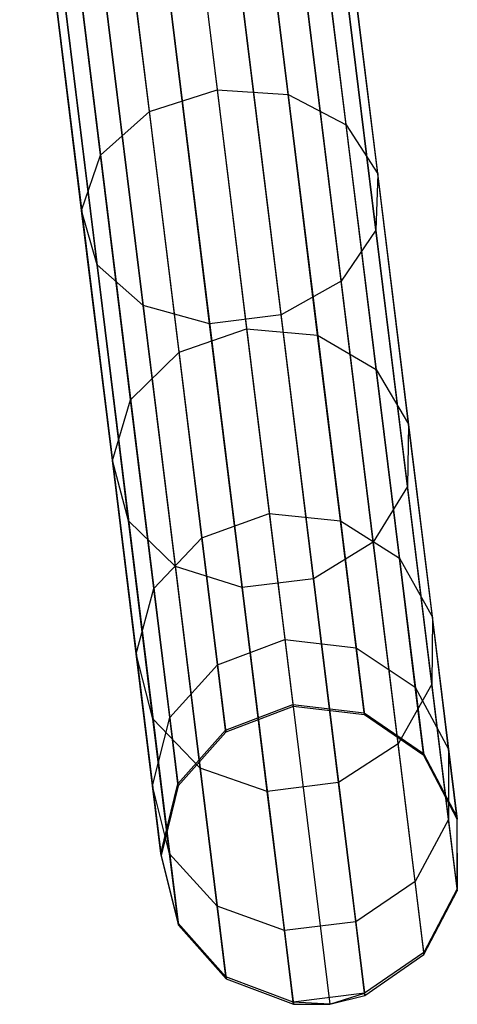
# Model space of a CAD drawing. Extents: x -91 to 91, y -91 to 262.
# Tile 115 of 256: x 9.1 to 12.01, y -90.41 to -83.86. Entities that reach past the tile are written whole.
import ezdxf

# ---------------------------------------------------------------- set-up
doc = ezdxf.new("R2010")
doc.units = 0
doc.header["$LTSCALE"] = 25.4
doc.layers.get('0').update_dxf_attribs({"linetype": 'CONTINUOUS'})

# ---------------------------------------------------------------- blocks, each defined once
blk = doc.blocks.new('ETE0_STL_1')
at = {"color": 0}
for p, q in [((9.9759, -80.7942, 301.333), (10.9171, -88.4284, 191.333)), ((9.9759, -80.7942, 301.333), (10.9171, -88.4284, 191.333)), ((10.4511, -80.8507, 301.341), (11.3923, -88.4849, 191.341)), ((10.4511, -80.8507, 301.341), (11.3923, -88.4849, 191.341)), ((9.5287, -80.9645, 301.341), (10.4698, -88.5986, 191.341)), ((9.5287, -80.9645, 301.341), (10.4698, -88.5986, 191.341)), ((10.8454, -81.1211, 301.3631), (11.7866, -88.7553, 191.3631)), ((10.8454, -81.1211, 301.3631), (11.7866, -88.7553, 191.3631)), ((9.2118, -81.3225, 301.3631), (10.153, -88.9567, 191.3631)), ((9.2118, -81.3225, 301.3631), (10.153, -88.9567, 191.3631)), ((11.0685, -81.5435, 301.3943), (12.0097, -89.1776, 191.3943)), ((11.0685, -81.5435, 301.3943), (12.0097, -89.1776, 191.3943)), ((9.098, -81.7864, 301.3943), (10.0392, -89.4205, 191.3943)), ((9.098, -81.7864, 301.3943), (10.0392, -89.4205, 191.3943)), ((11.0693, -82.0209, 301.4275), (12.0104, -89.6551, 191.4275)), ((11.0693, -82.0209, 301.4275), (12.0104, -89.6551, 191.4275)), ((9.2133, -82.2498, 301.4275), (10.1544, -89.8839, 191.4275)), ((9.2133, -82.2498, 301.4275), (10.1544, -89.8839, 191.4275)), ((10.1754, -82.4119, 176.0504), (10.4116, -84.3282, 178.1209)), ((10.1754, -82.4119, 176.0504), (10.4116, -84.3282, 178.1209)), ((10.8838, -84.36, 178.0493), (10.6461, -82.4321, 175.9662)), ((10.8838, -84.36, 178.0493), (10.6461, -82.4321, 175.9662)), ((10.8475, -82.4442, 301.455), (11.7886, -90.0784, 191.455)), ((10.8475, -82.4442, 301.455), (11.7886, -90.0784, 191.455)), ((9.9613, -84.4737, 178.0493), (9.7236, -82.5459, 175.9662)), ((9.9613, -84.4737, 178.0493), (9.7236, -82.5459, 175.9662)), ((9.5312, -82.6065, 301.455), (10.4723, -90.2406, 191.455)), ((9.5312, -82.6065, 301.455), (10.4723, -90.2406, 191.455)), ((11.2696, -84.5619, 177.8507), (11.028, -82.602, 175.7331)), ((11.2696, -84.5619, 177.8507), (11.028, -82.602, 175.7331)), ((10.454, -82.7163, 301.4705), (11.3952, -90.3504, 191.4705)), ((10.454, -82.7163, 301.4705), (11.3952, -90.3504, 191.4705)), ((9.636, -84.7633, 177.8507), (9.3944, -82.8034, 175.7331)), ((9.636, -84.7633, 177.8507), (9.3944, -82.8034, 175.7331)), ((9.979, -82.7748, 301.4705), (10.9201, -90.409, 191.4705)), ((9.979, -82.7748, 301.4705), (10.9201, -90.409, 191.4705)), ((10.22, -82.7743, 301.4725), (11.1612, -90.4085, 191.4725)), ((10.22, -82.7743, 301.4725), (11.1612, -90.4085, 191.4725)), ((11.4808, -84.8877, 177.5707), (11.2336, -82.8826, 175.4043)), ((11.4808, -84.8877, 177.5707), (11.2336, -82.8826, 175.4043)), ((9.5103, -85.1306, 177.5707), (9.2631, -83.1256, 175.4043)), ((9.5103, -85.1306, 177.5707), (9.2631, -83.1256, 175.4043)), ((11.4689, -85.2626, 177.2735), (11.2158, -83.2097, 175.0553)), ((11.4689, -85.2626, 177.2735), (11.2158, -83.2097, 175.0553)), ((9.6129, -85.4914, 177.2735), (9.3598, -83.4385, 175.0553)), ((9.6129, -85.4914, 177.2735), (9.3598, -83.4385, 175.0553)), ((11.2366, -85.6009, 177.0271), (10.9787, -83.5082, 174.7659)), ((11.2366, -85.6009, 177.0271), (10.9787, -83.5082, 174.7659)), ((9.9204, -85.7632, 177.0271), (9.6624, -83.6705, 174.7659)), ((9.9204, -85.7632, 177.0271), (9.6624, -83.6705, 174.7659)), ((10.8373, -85.825, 176.8879), (10.5765, -83.7098, 174.6025)), ((10.8373, -85.825, 176.8879), (10.5765, -83.7098, 174.6025)), ((10.3622, -85.8835, 176.8879), (10.1015, -83.7684, 174.6025)), ((10.3622, -85.8835, 176.8879), (10.1015, -83.7684, 174.6025)), ((9.9613, -84.4737, 178.0493), (10.4116, -84.3282, 178.1209)), ((9.9613, -84.4737, 178.0493), (10.4116, -84.3282, 178.1209)), ((10.4116, -84.3282, 178.1209), (10.8838, -84.36, 178.0493)), ((10.4116, -84.3282, 178.1209), (10.6076, -85.9179, 180.4554)), ((10.4116, -84.3282, 178.1209), (10.8838, -84.36, 178.0493)), ((10.4116, -84.3282, 178.1209), (10.6076, -85.9179, 180.4554)), ((10.8838, -84.36, 178.0493), (11.2696, -84.5619, 177.8507)), ((11.0809, -85.9593, 180.3979), (10.8838, -84.36, 178.0493)), ((11.0809, -85.9593, 180.3979), (10.8838, -84.36, 178.0493)), ((10.8838, -84.36, 178.0493), (11.2696, -84.5619, 177.8507)), ((9.636, -84.7633, 177.8507), (9.9613, -84.4737, 178.0493)), ((9.636, -84.7633, 177.8507), (9.9613, -84.4737, 178.0493)), ((10.1585, -86.073, 180.3979), (9.9613, -84.4737, 178.0493)), ((10.1585, -86.073, 180.3979), (9.9613, -84.4737, 178.0493)), ((11.2696, -84.5619, 177.8507), (11.4808, -84.8877, 177.5707)), ((11.4701, -86.1878, 180.2383), (11.2696, -84.5619, 177.8507)), ((11.4701, -86.1878, 180.2383), (11.2696, -84.5619, 177.8507)), ((11.2696, -84.5619, 177.8507), (11.4808, -84.8877, 177.5707)), ((9.5103, -85.1306, 177.5707), (9.636, -84.7633, 177.8507)), ((9.5103, -85.1306, 177.5707), (9.636, -84.7633, 177.8507)), ((9.8365, -86.3892, 180.2383), (9.636, -84.7633, 177.8507)), ((9.8365, -86.3892, 180.2383), (9.636, -84.7633, 177.8507)), ((11.4808, -84.8877, 177.5707), (11.4689, -85.2626, 177.2735)), ((11.4808, -84.8877, 177.5707), (11.4689, -85.2626, 177.2735)), ((11.6858, -86.551, 180.0133), (11.4808, -84.8877, 177.5707)), ((11.6858, -86.551, 180.0133), (11.4808, -84.8877, 177.5707)), ((9.6129, -85.4914, 177.2735), (9.5103, -85.1306, 177.5707)), ((9.7153, -86.7939, 180.0133), (9.5103, -85.1306, 177.5707)), ((9.6129, -85.4914, 177.2735), (9.5103, -85.1306, 177.5707)), ((9.7153, -86.7939, 180.0133), (9.5103, -85.1306, 177.5707)), ((11.4689, -85.2626, 177.2735), (11.2366, -85.6009, 177.0271)), ((11.4689, -85.2626, 177.2735), (11.2366, -85.6009, 177.0271)), ((11.6788, -86.9657, 179.7744), (11.4689, -85.2626, 177.2735)), ((11.6788, -86.9657, 179.7744), (11.4689, -85.2626, 177.2735)), ((9.9204, -85.7632, 177.0271), (9.6129, -85.4914, 177.2735)), ((9.8229, -87.1945, 179.7744), (9.6129, -85.4914, 177.2735)), ((9.9204, -85.7632, 177.0271), (9.6129, -85.4914, 177.2735)), ((9.8229, -87.1945, 179.7744), (9.6129, -85.4914, 177.2735)), ((11.2366, -85.6009, 177.0271), (10.8373, -85.825, 176.8879)), ((11.2366, -85.6009, 177.0271), (10.8373, -85.825, 176.8879)), ((11.4507, -87.3369, 179.5764), (11.2366, -85.6009, 177.0271)), ((11.4507, -87.3369, 179.5764), (11.2366, -85.6009, 177.0271)), ((10.3622, -85.8835, 176.8879), (9.9204, -85.7632, 177.0271)), ((10.1344, -87.4991, 179.5764), (9.9204, -85.7632, 177.0271)), ((10.3622, -85.8835, 176.8879), (9.9204, -85.7632, 177.0271)), ((10.1344, -87.4991, 179.5764), (9.9204, -85.7632, 177.0271)), ((10.8373, -85.825, 176.8879), (10.3622, -85.8835, 176.8879)), ((10.8373, -85.825, 176.8879), (10.3622, -85.8835, 176.8879)), ((11.0536, -87.5796, 179.4646), (10.8373, -85.825, 176.8879)), ((11.0536, -87.5796, 179.4646), (10.8373, -85.825, 176.8879)), ((10.5785, -87.6381, 179.4646), (10.3622, -85.8835, 176.8879)), ((10.5785, -87.6381, 179.4646), (10.3622, -85.8835, 176.8879)), ((10.1585, -86.073, 180.3979), (10.6076, -85.9179, 180.4554)), ((10.1585, -86.073, 180.3979), (10.6076, -85.9179, 180.4554)), ((10.6076, -85.9179, 180.4554), (11.0809, -85.9593, 180.3979)), ((10.6076, -85.9179, 180.4554), (10.7589, -87.1457, 183.002)), ((10.6076, -85.9179, 180.4554), (11.0809, -85.9593, 180.3979)), ((10.6076, -85.9179, 180.4554), (10.7589, -87.1457, 183.002)), ((11.0809, -85.9593, 180.3979), (11.4701, -86.1878, 180.2383)), ((11.2332, -87.1945, 182.9598), (11.0809, -85.9593, 180.3979)), ((11.2332, -87.1945, 182.9598), (11.0809, -85.9593, 180.3979)), ((11.0809, -85.9593, 180.3979), (11.4701, -86.1878, 180.2383)), ((9.8365, -86.3892, 180.2383), (10.1585, -86.073, 180.3979)), ((9.8365, -86.3892, 180.2383), (10.1585, -86.073, 180.3979)), ((10.3107, -87.3082, 182.9598), (10.1585, -86.073, 180.3979)), ((10.3107, -87.3082, 182.9598), (10.1585, -86.073, 180.3979)), ((11.4701, -86.1878, 180.2383), (11.6858, -86.551, 180.0133)), ((11.6249, -87.4434, 182.8428), (11.4701, -86.1878, 180.2383)), ((11.6249, -87.4434, 182.8428), (11.4701, -86.1878, 180.2383)), ((11.4701, -86.1878, 180.2383), (11.6858, -86.551, 180.0133)), ((9.7153, -86.7939, 180.0133), (9.8365, -86.3892, 180.2383)), ((9.7153, -86.7939, 180.0133), (9.8365, -86.3892, 180.2383)), ((9.9913, -87.6448, 182.8428), (9.8365, -86.3892, 180.2383)), ((9.9913, -87.6448, 182.8428), (9.8365, -86.3892, 180.2383)), ((11.6858, -86.551, 180.0133), (11.6788, -86.9657, 179.7744)), ((11.6858, -86.551, 180.0133), (11.6788, -86.9657, 179.7744)), ((11.8442, -87.8355, 182.6778), (11.6858, -86.551, 180.0133)), ((11.8442, -87.8355, 182.6778), (11.6858, -86.551, 180.0133)), ((9.8229, -87.1945, 179.7744), (9.7153, -86.7939, 180.0133)), ((9.8737, -88.0785, 182.6778), (9.7153, -86.7939, 180.0133)), ((9.8229, -87.1945, 179.7744), (9.7153, -86.7939, 180.0133)), ((9.8737, -88.0785, 182.6778), (9.7153, -86.7939, 180.0133)), ((11.6788, -86.9657, 179.7744), (11.4507, -87.3369, 179.5764)), ((11.6788, -86.9657, 179.7744), (11.4507, -87.3369, 179.5764)), ((11.841, -88.281, 182.5026), (11.6788, -86.9657, 179.7744)), ((11.841, -88.281, 182.5026), (11.6788, -86.9657, 179.7744)), ((10.1344, -87.4991, 179.5764), (9.8229, -87.1945, 179.7744)), ((9.985, -88.5098, 182.5026), (9.8229, -87.1945, 179.7744)), ((10.1344, -87.4991, 179.5764), (9.8229, -87.1945, 179.7744)), ((9.985, -88.5098, 182.5026), (9.8229, -87.1945, 179.7744)), ((10.3107, -87.3082, 182.9598), (10.7589, -87.1457, 183.002)), ((10.3107, -87.3082, 182.9598), (10.7589, -87.1457, 183.002)), ((10.7589, -87.1457, 183.002), (11.2332, -87.1945, 182.9598)), ((10.7589, -87.1457, 183.002), (10.8623, -87.9842, 185.7042)), ((10.7589, -87.1457, 183.002), (11.2332, -87.1945, 182.9598)), ((10.7589, -87.1457, 183.002), (10.8623, -87.9842, 185.7042)), ((11.2332, -87.1945, 182.9598), (11.6249, -87.4434, 182.8428)), ((11.3372, -88.0381, 185.6782), (11.2332, -87.1945, 182.9598)), ((11.3372, -88.0381, 185.6782), (11.2332, -87.1945, 182.9598)), ((11.2332, -87.1945, 182.9598), (11.6249, -87.4434, 182.8428)), ((9.9913, -87.6448, 182.8428), (10.3107, -87.3082, 182.9598)), ((9.9913, -87.6448, 182.8428), (10.3107, -87.3082, 182.9598)), ((10.4147, -88.1518, 185.6782), (10.3107, -87.3082, 182.9598)), ((10.4147, -88.1518, 185.6782), (10.3107, -87.3082, 182.9598)), ((11.4507, -87.3369, 179.5764), (11.0536, -87.5796, 179.4646)), ((11.4507, -87.3369, 179.5764), (11.0536, -87.5796, 179.4646)), ((11.6159, -88.6776, 182.3573), (11.4507, -87.3369, 179.5764)), ((11.6159, -88.6776, 182.3573), (11.4507, -87.3369, 179.5764)), ((11.6249, -87.4434, 182.8428), (11.8442, -87.8355, 182.6778)), ((11.7306, -88.3011, 185.6063), (11.6249, -87.4434, 182.8428)), ((11.7306, -88.3011, 185.6063), (11.6249, -87.4434, 182.8428)), ((11.6249, -87.4434, 182.8428), (11.8442, -87.8355, 182.6778)), ((10.5785, -87.6381, 179.4646), (10.1344, -87.4991, 179.5764)), ((10.2997, -88.8399, 182.3573), (10.1344, -87.4991, 179.5764)), ((10.5785, -87.6381, 179.4646), (10.1344, -87.4991, 179.5764)), ((10.2997, -88.8399, 182.3573), (10.1344, -87.4991, 179.5764)), ((11.0536, -87.5796, 179.4646), (10.5785, -87.6381, 179.4646)), ((11.0536, -87.5796, 179.4646), (10.5785, -87.6381, 179.4646)), ((11.2206, -88.9347, 182.2753), (11.0536, -87.5796, 179.4646)), ((11.2206, -88.9347, 182.2753), (11.0536, -87.5796, 179.4646)), ((9.8737, -88.0785, 182.6778), (9.9913, -87.6448, 182.8428)), ((9.8737, -88.0785, 182.6778), (9.9913, -87.6448, 182.8428)), ((10.097, -88.5025, 185.6063), (9.9913, -87.6448, 182.8428)), ((10.097, -88.5025, 185.6063), (9.9913, -87.6448, 182.8428)), ((10.7456, -88.9932, 182.2753), (10.5785, -87.6381, 179.4646)), ((10.7456, -88.9932, 182.2753), (10.5785, -87.6381, 179.4646)), ((11.8442, -87.8355, 182.6778), (11.841, -88.281, 182.5026)), ((11.8442, -87.8355, 182.6778), (11.841, -88.281, 182.5026)), ((11.9524, -88.7129, 185.505), (11.8442, -87.8355, 182.6778)), ((11.9524, -88.7129, 185.505), (11.8442, -87.8355, 182.6778)), ((10.4147, -88.1518, 185.6782), (10.8623, -87.9842, 185.7042)), ((10.4147, -88.1518, 185.6782), (10.8623, -87.9842, 185.7042)), ((10.8623, -87.9842, 185.7042), (11.3372, -88.0381, 185.6782)), ((10.8623, -87.9842, 185.7042), (10.9154, -88.415, 188.5019)), ((10.8623, -87.9842, 185.7042), (11.3372, -88.0381, 185.6782)), ((10.8623, -87.9842, 185.7042), (10.9154, -88.415, 188.5019)), ((11.3372, -88.0381, 185.6782), (11.7306, -88.3011, 185.6063)), ((11.3906, -88.4714, 188.4928), (11.3372, -88.0381, 185.6782)), ((11.3906, -88.4714, 188.4928), (11.3372, -88.0381, 185.6782)), ((11.3372, -88.0381, 185.6782), (11.7306, -88.3011, 185.6063)), ((9.985, -88.5098, 182.5026), (9.8737, -88.0785, 182.6778)), ((9.9819, -88.9559, 185.505), (9.8737, -88.0785, 182.6778)), ((9.985, -88.5098, 182.5026), (9.8737, -88.0785, 182.6778)), ((9.9819, -88.9559, 185.505), (9.8737, -88.0785, 182.6778)), ((10.097, -88.5025, 185.6063), (10.4147, -88.1518, 185.6782)), ((10.097, -88.5025, 185.6063), (10.4147, -88.1518, 185.6782)), ((10.4682, -88.5852, 188.4928), (10.4147, -88.1518, 185.6782)), ((10.4682, -88.5852, 188.4928), (10.4147, -88.1518, 185.6782)), ((11.841, -88.281, 182.5026), (11.6159, -88.6776, 182.3573)), ((11.841, -88.281, 182.5026), (11.6159, -88.6776, 182.3573)), ((11.7306, -88.3011, 185.6063), (11.9524, -88.7129, 185.505)), ((11.7849, -88.7416, 188.4676), (11.7306, -88.3011, 185.6063)), ((11.7849, -88.7416, 188.4676), (11.7306, -88.3011, 185.6063)), ((11.7306, -88.3011, 185.6063), (11.9524, -88.7129, 185.505)), ((11.9517, -89.1793, 185.3974), (11.841, -88.281, 182.5026)), ((11.9517, -89.1793, 185.3974), (11.841, -88.281, 182.5026)), ((10.4682, -88.5852, 188.4928), (10.9154, -88.415, 188.5019)), ((10.4682, -88.5852, 188.4928), (10.9154, -88.415, 188.5019)), ((10.9171, -88.4284, 191.333), (10.4698, -88.5986, 191.341)), ((10.9171, -88.4284, 191.333), (10.4698, -88.5986, 191.341)), ((10.9154, -88.415, 188.5019), (11.3906, -88.4714, 188.4928)), ((10.9171, -88.4284, 191.333), (10.9154, -88.415, 188.5019)), ((10.9171, -88.4284, 191.333), (10.9154, -88.415, 188.5019)), ((10.9154, -88.415, 188.5019), (11.3906, -88.4714, 188.4928)), ((11.3923, -88.4849, 191.341), (10.9171, -88.4284, 191.333)), ((11.3923, -88.4849, 191.341), (10.9171, -88.4284, 191.333)), ((9.9819, -88.9559, 185.505), (10.097, -88.5025, 185.6063)), ((9.9819, -88.9559, 185.505), (10.097, -88.5025, 185.6063)), ((10.2997, -88.8399, 182.3573), (9.985, -88.5098, 182.5026)), ((10.0958, -89.4081, 185.3974), (9.985, -88.5098, 182.5026)), ((10.2997, -88.8399, 182.3573), (9.985, -88.5098, 182.5026)), ((10.0958, -89.4081, 185.3974), (9.985, -88.5098, 182.5026)), ((10.1513, -88.943, 188.4676), (10.097, -88.5025, 185.6063)), ((10.1513, -88.943, 188.4676), (10.097, -88.5025, 185.6063)), ((11.3906, -88.4714, 188.4928), (11.7849, -88.7416, 188.4676)), ((11.3923, -88.4849, 191.341), (11.3906, -88.4714, 188.4928)), ((11.3923, -88.4849, 191.341), (11.3906, -88.4714, 188.4928)), ((11.3906, -88.4714, 188.4928), (11.7849, -88.7416, 188.4676)), ((11.7866, -88.7553, 191.3631), (11.3923, -88.4849, 191.341)), ((11.7866, -88.7553, 191.3631), (11.3923, -88.4849, 191.341)), ((10.1513, -88.943, 188.4676), (10.4682, -88.5852, 188.4928)), ((10.1513, -88.943, 188.4676), (10.4682, -88.5852, 188.4928)), ((10.4698, -88.5986, 191.341), (10.153, -88.9567, 191.3631)), ((10.4698, -88.5986, 191.341), (10.153, -88.9567, 191.3631)), ((10.4698, -88.5986, 191.341), (10.4682, -88.5852, 188.4928)), ((10.4698, -88.5986, 191.341), (10.4682, -88.5852, 188.4928)), ((11.6159, -88.6776, 182.3573), (11.2206, -88.9347, 182.2753)), ((11.6159, -88.6776, 182.3573), (11.2206, -88.9347, 182.2753)), ((11.7288, -89.5934, 185.3081), (11.6159, -88.6776, 182.3573)), ((11.7288, -89.5934, 185.3081), (11.6159, -88.6776, 182.3573)), ((11.7849, -88.7416, 188.4676), (12.0079, -89.1636, 188.4322)), ((11.7866, -88.7553, 191.3631), (11.7849, -88.7416, 188.4676)), ((11.7866, -88.7553, 191.3631), (11.7849, -88.7416, 188.4676)), ((11.7849, -88.7416, 188.4676), (12.0079, -89.1636, 188.4322)), ((12.0097, -89.1776, 191.3943), (11.7866, -88.7553, 191.3631)), ((12.0097, -89.1776, 191.3943), (11.7866, -88.7553, 191.3631)), ((11.9524, -88.7129, 185.505), (11.9517, -89.1793, 185.3974)), ((11.9524, -88.7129, 185.505), (11.9517, -89.1793, 185.3974)), ((12.0079, -89.1636, 188.4322), (11.9524, -88.7129, 185.505)), ((12.0079, -89.1636, 188.4322), (11.9524, -88.7129, 185.505)), ((10.7456, -88.9932, 182.2753), (10.2997, -88.8399, 182.3573)), ((10.4126, -89.7556, 185.3081), (10.2997, -88.8399, 182.3573)), ((10.7456, -88.9932, 182.2753), (10.2997, -88.8399, 182.3573)), ((10.4126, -89.7556, 185.3081), (10.2997, -88.8399, 182.3573)), ((10.0958, -89.4081, 185.3974), (9.9819, -88.9559, 185.505)), ((10.0374, -89.4065, 188.4322), (9.9819, -88.9559, 185.505)), ((10.0958, -89.4081, 185.3974), (9.9819, -88.9559, 185.505)), ((10.0374, -89.4065, 188.4322), (9.9819, -88.9559, 185.505)), ((10.0374, -89.4065, 188.4322), (10.1513, -88.943, 188.4676)), ((10.0374, -89.4065, 188.4322), (10.1513, -88.943, 188.4676)), ((10.153, -88.9567, 191.3631), (10.0392, -89.4205, 191.3943)), ((10.153, -88.9567, 191.3631), (10.0392, -89.4205, 191.3943)), ((10.153, -88.9567, 191.3631), (10.1513, -88.943, 188.4676)), ((10.153, -88.9567, 191.3631), (10.1513, -88.943, 188.4676)), ((11.2206, -88.9347, 182.2753), (10.7456, -88.9932, 182.2753)), ((11.2206, -88.9347, 182.2753), (10.7456, -88.9932, 182.2753)), ((11.3347, -89.8602, 185.2578), (11.2206, -88.9347, 182.2753)), ((11.3347, -89.8602, 185.2578), (11.2206, -88.9347, 182.2753)), ((10.8597, -89.9188, 185.2578), (10.7456, -88.9932, 182.2753)), ((10.8597, -89.9188, 185.2578), (10.7456, -88.9932, 182.2753)), ((12.0079, -89.1636, 188.4322), (12.0086, -89.6408, 188.3945)), ((12.0097, -89.1776, 191.3943), (12.0079, -89.1636, 188.4322)), ((12.0097, -89.1776, 191.3943), (12.0079, -89.1636, 188.4322)), ((12.0079, -89.1636, 188.4322), (12.0086, -89.6408, 188.3945)), ((11.9517, -89.1793, 185.3974), (11.7288, -89.5934, 185.3081)), ((11.9517, -89.1793, 185.3974), (11.7288, -89.5934, 185.3081)), ((12.0086, -89.6408, 188.3945), (11.9517, -89.1793, 185.3974)), ((12.0086, -89.6408, 188.3945), (11.9517, -89.1793, 185.3974)), ((12.0104, -89.6551, 191.4275), (12.0097, -89.1776, 191.3943)), ((12.0104, -89.6551, 191.4275), (12.0097, -89.1776, 191.3943)), ((10.1527, -89.8696, 188.3945), (10.0374, -89.4065, 188.4322)), ((10.0392, -89.4205, 191.3943), (10.0374, -89.4065, 188.4322)), ((10.1527, -89.8696, 188.3945), (10.0374, -89.4065, 188.4322)), ((10.0392, -89.4205, 191.3943), (10.0374, -89.4065, 188.4322)), ((10.0392, -89.4205, 191.3943), (10.1544, -89.8839, 191.4275)), ((10.0392, -89.4205, 191.3943), (10.1544, -89.8839, 191.4275)), ((10.4126, -89.7556, 185.3081), (10.0958, -89.4081, 185.3974)), ((10.1527, -89.8696, 188.3945), (10.0958, -89.4081, 185.3974)), ((10.4126, -89.7556, 185.3081), (10.0958, -89.4081, 185.3974)), ((10.1527, -89.8696, 188.3945), (10.0958, -89.4081, 185.3974)), ((11.7288, -89.5934, 185.3081), (11.3347, -89.8602, 185.2578)), ((11.7288, -89.5934, 185.3081), (11.3347, -89.8602, 185.2578)), ((11.7868, -90.0638, 188.3633), (11.7288, -89.5934, 185.3081)), ((11.7868, -90.0638, 188.3633), (11.7288, -89.5934, 185.3081)), ((12.0086, -89.6408, 188.3945), (11.7868, -90.0638, 188.3633)), ((12.0086, -89.6408, 188.3945), (11.7868, -90.0638, 188.3633)), ((11.7886, -90.0784, 191.455), (12.0104, -89.6551, 191.4275)), ((11.7886, -90.0784, 191.455), (12.0104, -89.6551, 191.4275)), ((12.0104, -89.6551, 191.4275), (12.0086, -89.6408, 188.3945)), ((12.0104, -89.6551, 191.4275), (12.0086, -89.6408, 188.3945)), ((10.8597, -89.9188, 185.2578), (10.4126, -89.7556, 185.3081)), ((10.4705, -90.226, 188.3633), (10.4126, -89.7556, 185.3081)), ((10.8597, -89.9188, 185.2578), (10.4126, -89.7556, 185.3081)), ((10.4705, -90.226, 188.3633), (10.4126, -89.7556, 185.3081)), ((10.4705, -90.226, 188.3633), (10.1527, -89.8696, 188.3945)), ((10.1544, -89.8839, 191.4275), (10.1527, -89.8696, 188.3945)), ((10.4705, -90.226, 188.3633), (10.1527, -89.8696, 188.3945)), ((10.1544, -89.8839, 191.4275), (10.1527, -89.8696, 188.3945)), ((10.1544, -89.8839, 191.4275), (10.4723, -90.2406, 191.455)), ((10.1544, -89.8839, 191.4275), (10.4723, -90.2406, 191.455)), ((11.3347, -89.8602, 185.2578), (10.8597, -89.9188, 185.2578)), ((11.3347, -89.8602, 185.2578), (10.8597, -89.9188, 185.2578)), ((11.3933, -90.3357, 188.3457), (11.3347, -89.8602, 185.2578)), ((11.3933, -90.3357, 188.3457), (11.3347, -89.8602, 185.2578)), ((10.9183, -90.3942, 188.3457), (10.8597, -89.9188, 185.2578)), ((10.9183, -90.3942, 188.3457), (10.8597, -89.9188, 185.2578)), ((11.7868, -90.0638, 188.3633), (11.3933, -90.3357, 188.3457)), ((11.7868, -90.0638, 188.3633), (11.3933, -90.3357, 188.3457)), ((11.3952, -90.3504, 191.4705), (11.7886, -90.0784, 191.455)), ((11.3952, -90.3504, 191.4705), (11.7886, -90.0784, 191.455)), ((11.7886, -90.0784, 191.455), (11.7868, -90.0638, 188.3633)), ((11.7886, -90.0784, 191.455), (11.7868, -90.0638, 188.3633)), ((10.9183, -90.3942, 188.3457), (10.4705, -90.226, 188.3633)), ((10.4723, -90.2406, 191.455), (10.4705, -90.226, 188.3633)), ((10.9183, -90.3942, 188.3457), (10.4705, -90.226, 188.3633)), ((10.4723, -90.2406, 191.455), (10.4705, -90.226, 188.3633)), ((10.4723, -90.2406, 191.455), (10.9201, -90.409, 191.4705)), ((10.4723, -90.2406, 191.455), (10.9201, -90.409, 191.4705)), ((11.3933, -90.3357, 188.3457), (10.9183, -90.3942, 188.3457)), ((11.3933, -90.3357, 188.3457), (10.9183, -90.3942, 188.3457)), ((11.1612, -90.4085, 191.4725), (11.3933, -90.3357, 188.3457)), ((11.1612, -90.4085, 191.4725), (11.3933, -90.3357, 188.3457)), ((11.3952, -90.3504, 191.4705), (11.3933, -90.3357, 188.3457)), ((11.3952, -90.3504, 191.4705), (11.3933, -90.3357, 188.3457)), ((11.1612, -90.4085, 191.4725), (10.9183, -90.3942, 188.3457)), ((11.1612, -90.4085, 191.4725), (10.9183, -90.3942, 188.3457)), ((10.9201, -90.409, 191.4705), (10.9183, -90.3942, 188.3457)), ((10.9201, -90.409, 191.4705), (10.9183, -90.3942, 188.3457)), ((10.9201, -90.409, 191.4705), (11.1612, -90.4085, 191.4725)), ((10.9201, -90.409, 191.4705), (11.1612, -90.4085, 191.4725)), ((11.1612, -90.4085, 191.4725), (11.3952, -90.3504, 191.4705)), ((11.1612, -90.4085, 191.4725), (11.3952, -90.3504, 191.4705))]:
    blk.add_line(p, q, dxfattribs=at)

msp = doc.modelspace()

# ---------------------------------------------------------------- block references
at = {"color": 253}
msp.add_blockref('ETE0_STL_1', (0, 0), dxfattribs=at)

doc.saveas('drawing.dxf')
